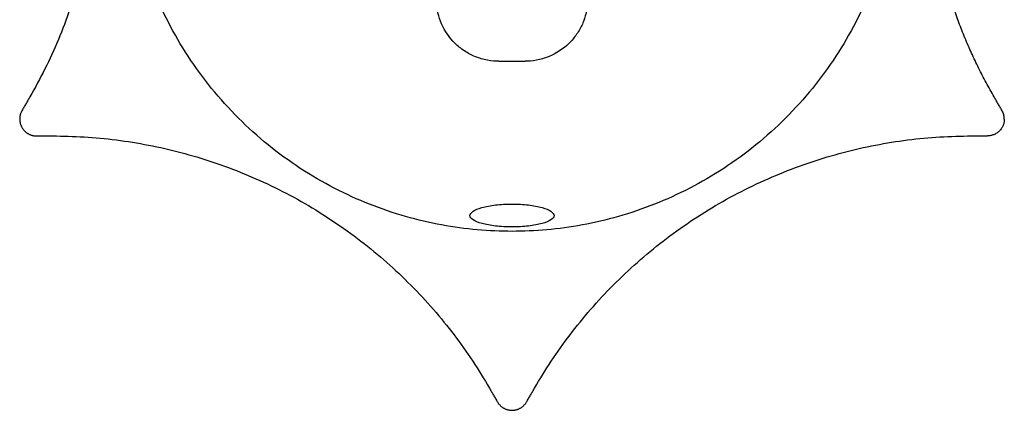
# Model space of a CAD drawing. Header units: millimetres. Extents: x 1595 to 3188, y 3622 to 5415.
# Tile 3 of 15: x 2895 to 2925, y 3622 to 3633. Entities that reach past the tile are written whole.
import ezdxf

# ---------------------------------------------------------------- set-up
doc = ezdxf.new("R2010")
doc.units = ezdxf.units.MM
doc.layers.add('Make2D$Visible$Curvas', color=7, linetype='Continuous')

msp = doc.modelspace()

# ---------------------------------------------------------------- linework, layer by layer
at = {"layer": 'Make2D$Visible$Curvas', "color": 7, "lineweight": -3}
for points, weights in [([(2895.717, 3645.923), (2900.047, 3638.423), (2895.717, 3630.923)], [1, 0.866025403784, 1]), ([(2910.047, 3626.923), (2898.547, 3626.923), (2898.547, 3638.423)], [1, 0.707106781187, 1]), ([(2921.547, 3638.423), (2921.547, 3626.923), (2910.047, 3626.923)], [1, 0.707106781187, 1]), ([(2924.377, 3630.923), (2922.367, 3634.404), (2922.367, 3638.423)], [1, 0.965925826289, 1]), ([(2910.047, 3631.975), (2909.822, 3631.975), (2909.597, 3631.982)], [1, 0.999792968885, 1]), ([(2910.497, 3631.982), (2910.272, 3631.975), (2910.047, 3631.975)], [1, 0.999792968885, 1]), ([(2924.681, 3630.263), (2924.681, 3630.397), (2924.614, 3630.513)], [1, 0.965925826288, 1]), ([(2924.681, 3630.263), (2924.681, 3629.763), (2924.181, 3629.763)], [1, 0.707106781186, 1]), ([(2896.386, 3629.763), (2905.047, 3629.763), (2909.377, 3622.263)], [1, 0.866025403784, 1]), ([(2910.717, 3622.263), (2915.047, 3629.763), (2923.707, 3629.763)], [1, 0.866025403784, 1])]:
    msp.add_rational_spline(points, weights, degree=2, dxfattribs=at)
for points, knots in [([(2909.597, 3631.982), (2909.47, 3631.986), (2909.344, 3632.004), (2909.103, 3632.062), (2908.987, 3632.102), (2908.762, 3632.207), (2908.656, 3632.27), (2908.462, 3632.412), (2908.372, 3632.491), (2908.128, 3632.756), (2908.006, 3632.954), (2907.838, 3633.388), (2907.797, 3633.612), (2907.797, 3633.842)], [0, 0, 0, 0, 0.375838, 0.375838, 0.751676, 0.751676, 1.127515, 1.127515, 1.503353, 1.503353, 2.255029, 2.255029, 3.006706, 3.006706, 3.006706, 3.006706]), ([(2912.297, 3633.842), (2912.297, 3633.727), (2912.286, 3633.614), (2912.244, 3633.389), (2912.213, 3633.277), (2912.129, 3633.062), (2912.078, 3632.959), (2911.954, 3632.76), (2911.882, 3632.665), (2911.64, 3632.404), (2911.441, 3632.257), (2911.106, 3632.102), (2910.987, 3632.061), (2910.746, 3632.003), (2910.623, 3631.986), (2910.497, 3631.982)], [0, 0, 0, 0, 0.37557, 0.37557, 0.75114, 0.75114, 1.12671, 1.12671, 1.502279, 1.502279, 2.253419, 2.253419, 2.628989, 2.628989, 3.004559, 3.004559, 3.004559, 3.004559]), ([(2908.797, 3627.392), (2908.797, 3627.435), (2908.828, 3627.48), (2908.949, 3627.562), (2909.039, 3627.6), (2909.269, 3627.665), (2909.409, 3627.692), (2909.713, 3627.728), (2909.88, 3627.737), (2910.047, 3627.737)], [0, 0, 0, 0, 0.503256, 0.503256, 1.006512, 1.006512, 1.509768, 1.509768, 2.013024, 2.013024, 2.013024, 2.013024]), ([(2910.047, 3627.737), (2910.13, 3627.737), (2910.214, 3627.735), (2910.377, 3627.726), (2910.456, 3627.719), (2910.686, 3627.692), (2910.823, 3627.665), (2911.054, 3627.6), (2911.144, 3627.562), (2911.265, 3627.48), (2911.297, 3627.436), (2911.297, 3627.392)], [0, 0, 0, 0, 0.251313, 0.251313, 0.502626, 0.502626, 1.005253, 1.005253, 1.507879, 1.507879, 2.010505, 2.010505, 2.010505, 2.010505]), ([(2910.047, 3627.057), (2909.963, 3627.057), (2909.88, 3627.059), (2909.718, 3627.068), (2909.637, 3627.075), (2909.408, 3627.1), (2909.269, 3627.125), (2909.041, 3627.187), (2908.949, 3627.225), (2908.828, 3627.305), (2908.797, 3627.348), (2908.797, 3627.392)], [0, 0, 0, 0, 0.251066, 0.251066, 0.502131, 0.502131, 1.004263, 1.004263, 1.506394, 1.506394, 2.008525, 2.008525, 2.008525, 2.008525]), ([(2911.297, 3627.392), (2911.297, 3627.348), (2911.265, 3627.305), (2911.144, 3627.225), (2911.053, 3627.187), (2910.825, 3627.125), (2910.686, 3627.1), (2910.38, 3627.066), (2910.215, 3627.057), (2910.047, 3627.057)], [0, 0, 0, 0, 0.502799, 0.502799, 1.005599, 1.005599, 1.508398, 1.508398, 2.011198, 2.011198, 2.011198, 2.011198])]:
    msp.add_open_spline(points, degree=3, knots=knots, dxfattribs=at)
for points in [[(2895.717, 3630.923), (2895.48, 3630.513)], [(2924.614, 3630.513), (2924.377, 3630.923)], [(2895.913, 3629.763), (2896.386, 3629.763)], [(2923.707, 3629.763), (2924.181, 3629.763)], [(2909.377, 3622.263), (2909.614, 3621.853)], [(2910.48, 3621.853), (2910.717, 3622.263)]]:
    msp.add_open_spline(points, degree=1, dxfattribs=at)
for points in [[(2895.48, 3630.513), (2895.335, 3630.263), (2895.48, 3630.013), (2895.624, 3629.763), (2895.913, 3629.763)], [(2909.614, 3621.853), (2909.758, 3621.603), (2910.047, 3621.603), (2910.335, 3621.603), (2910.48, 3621.853)]]:
    msp.add_rational_spline(points, [1, 0.866025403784, 1, 0.866025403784, 1], degree=2, knots=[-1.047198, -1.047198, -1.047198, -0.523599, -0.523599, 0, 0, 0], dxfattribs=at)

doc.saveas('drawing.dxf')
